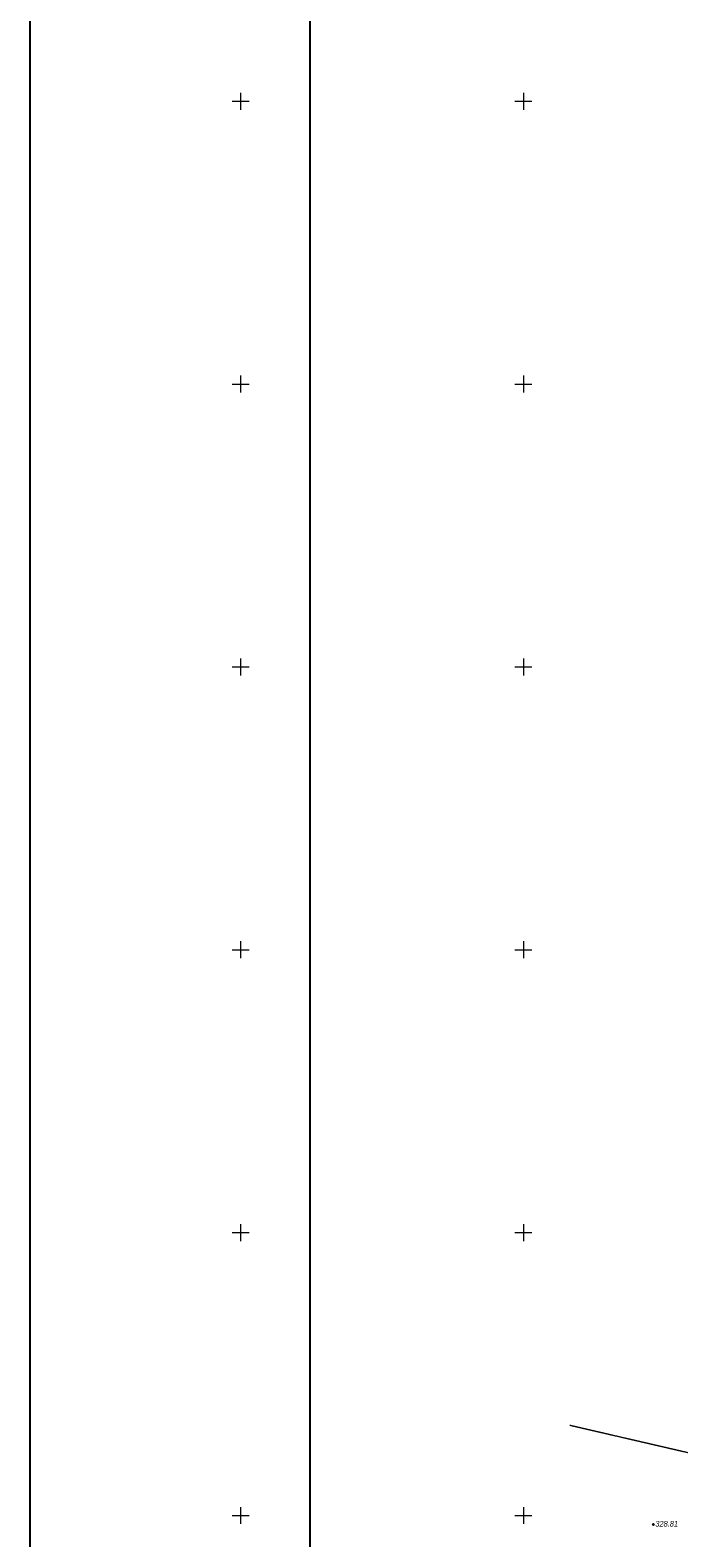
# Model space of a CAD drawing. Header units: millimetres. Extents: x 3960971 to 4113015, y -456608 to 60100.
# Tile 27 of 61: x 3960971 to 3972436, y -76293 to -49641. Entities that reach past the tile are written whole.
import ezdxf
from ezdxf.enums import TextEntityAlignment as Align

# ---------------------------------------------------------------- set-up
doc = ezdxf.new("R2010")
doc.units = ezdxf.units.MM
doc.linetypes.add('Commnctn_Electr_VLP_High_Built_m1', pattern=[1, 1, 0])
for name, color, linetype, true_color in [('COMMN_OBJCT_ELCTR_L', 7, 'Continuous', 0x000000), ('GEODS_POINT_GRID#_B', 7, 'Continuous', 0x000000), ('RELEF_POINT_PICKT_B', 7, 'Continuous', 0x000000), ('RELEF_POINT_PICKT_T', 7, 'Continuous', 0x000000)]:
    doc.layers.add(name, color=color, linetype=linetype, true_color=true_color)
doc.styles.add('Д-431 (Arial Narrow К)', font='ARIALNI.TTF', dxfattribs={"height": 1})

# ---------------------------------------------------------------- blocks, each defined once
blk = doc.blocks.new('PointHight_m1')
at = {"layer": 'RELEF_POINT_PICKT_B', "linetype": 'Continuous', "lineweight": 15, "true_color": 0x000000}
h = blk.add_hatch(color=18, dxfattribs=at)
edge = h.paths.add_edge_path()
edge.add_arc((0, 0), 0.3, 0, 360)
at = {"layer": 'RELEF_POINT_PICKT_B', "color": 18, "linetype": 'Continuous', "lineweight": 15, "true_color": 0x000000}
blk.add_circle((0, 0), 0.3, dxfattribs=at)
blk.add_point((0, 0), dxfattribs=at)
blk = doc.blocks.new('CrossCoord_m1')
at = {"layer": 'GEODS_POINT_GRID#_B', "color": 3, "lineweight": 20, "true_color": 0x00ff00, "flags": 128}
for points in [[(-3, 0), (3, 0)], [(0, 3), (0, -3)]]:
    blk.add_lwpolyline(points, dxfattribs=at)

msp = doc.modelspace()

# ---------------------------------------------------------------- linework, layer by layer
at = {"color": 7, "lineweight": 25}
for points in [[(3960970.845, -28860.128), (4113015.323, -28860.128), (4113015.323, -90507.341), (3960970.845, -90507.341)], [(4111836.269, -89605.665), (3965919.015, -89605.665), (3965919.015, -29837.599), (4111836.269, -29837.599)]]:
    msp.add_lwpolyline(points, close=True, dxfattribs=at)
at = {"layer": 'COMMN_OBJCT_ELCTR_L', "color": 1, "linetype": 'Commnctn_Electr_VLP_High_Built_m1', "lineweight": 20, "true_color": 0xff0000, "flags": 128}
msp.add_lwpolyline([(3970509.104, -74300.372), (3975695.6, -75501.638), (3976331.301, -75653.649)], dxfattribs=at)

# ---------------------------------------------------------------- block references
at = {"layer": 'GEODS_POINT_GRID#_B', "color": 3, "true_color": 0x00ff00, "xscale": 50, "yscale": 50, "zscale": 50}
for p in [(3964688.8, -50897.838), (3969688.8, -50897.838), (3964688.8, -55897.838), (3969688.8, -55897.838), (3964688.8, -60897.838), (3969688.8, -60897.838), (3964688.8, -65897.838), (3969688.8, -65897.838), (3964688.8, -70897.838), (3969688.8, -70897.838), (3964688.8, -75897.838), (3969688.8, -75897.838)]:
    msp.add_blockref('CrossCoord_m1', p, dxfattribs=at)
at = {"layer": 'RELEF_POINT_PICKT_B', "color": 18, "true_color": 0x000000, "xscale": 50, "yscale": 50, "zscale": 50}
msp.add_blockref('PointHight_m1', (3971985.449, -76056.894, 32880.61), dxfattribs=at)

# ---------------------------------------------------------------- texts
at = {"layer": 'RELEF_POINT_PICKT_T', "color": 18, "true_color": 0x000000, "style": 'Д-431 (Arial Narrow К)'}
msp.add_text('328.81', height=100, dxfattribs=at).set_placement((3972020.449, -76043.394, 32880.61), align=Align.MIDDLE_LEFT)

doc.saveas('drawing.dxf')
